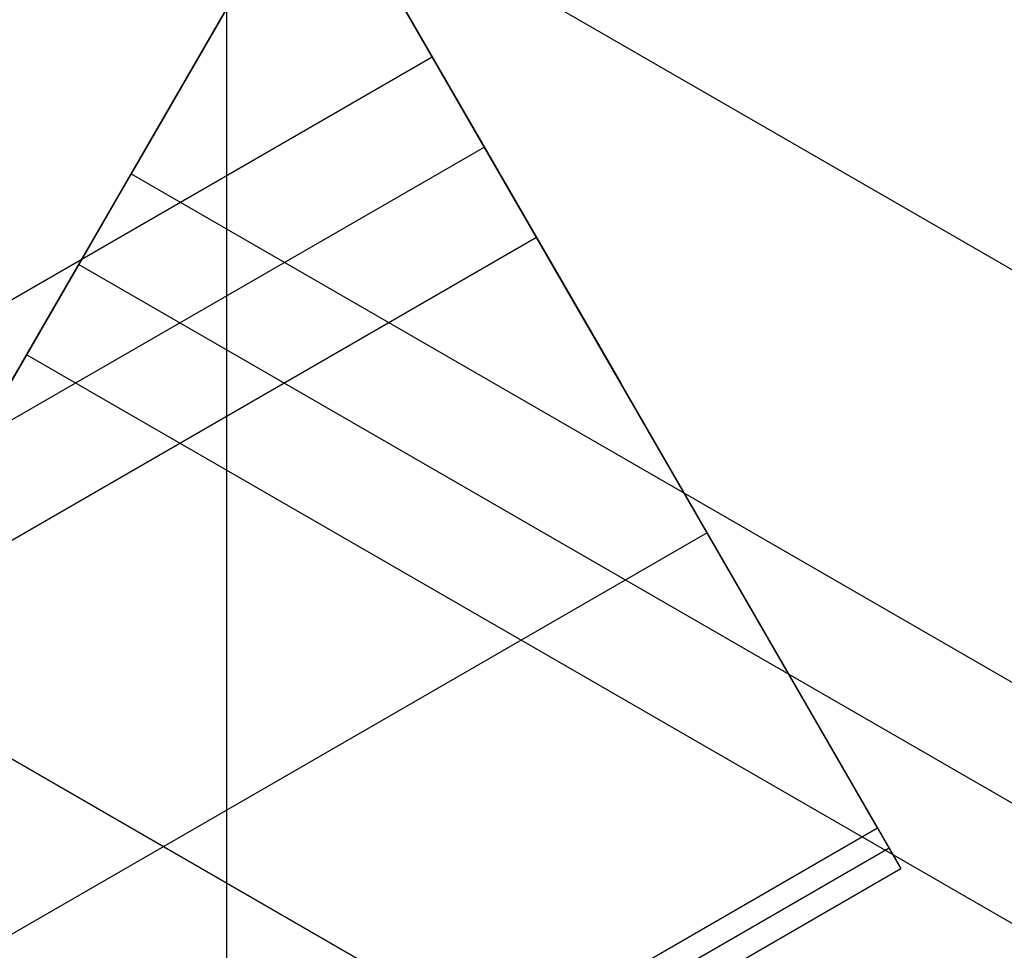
# Model space of a CAD drawing. Extents: x 12895 to 14339, y -6833 to -5581.
# Tile 13 of 79: x 13614.83 to 13622.16, y -6449.64 to -6442.71. Entities that reach past the tile are written whole.
import ezdxf

# ---------------------------------------------------------------- set-up
doc = ezdxf.new("R2010")
doc.units = 0
doc.layers.get('0').update_dxf_attribs({"linetype": 'CONTINUOUS'})
doc.layers.add('BLANCO_METALICO', color=7, linetype='CONTINUOUS')
doc.layers.add('COLOR', color=7, linetype='CONTINUOUS')

msp = doc.modelspace()

# ---------------------------------------------------------------- linework, layer by layer
for p, q in [((13613.95428136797, -6436.152732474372, 55.32807901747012), (13621.38743738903, -6449.027336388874, 51.89592044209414)), ((13612.4508325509, -6449.421956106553, 80.01480223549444), (13619.84139020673, -6436.621134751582, 76.60231288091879)), ((13615.07878825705, -6438.100435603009, 52.85821474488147), (13619.30336046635, -6445.417609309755, 52.85821457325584)), ((13617.90073996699, -6442.988199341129, 51.94053995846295), (13615.24130215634, -6438.381917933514, 52.68120646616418)), ((13618.32137836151, -6439.253872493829, 75.7388421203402), (13615.66194055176, -6443.860153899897, 76.47950862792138)), ((13614.68851931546, -6445.546168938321, 77.38020536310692), (13618.15667925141, -6439.539139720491, 77.38020522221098)), ((13616.99165945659, -6441.557013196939, 76.10917537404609), (14283.8221846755, -6826.551796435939, 76.10917537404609)), ((12951.0702147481, -6827.982982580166, 51.94053995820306), (13617.90073996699, -6442.988199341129, 51.94053995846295)), ((13618.67736121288, -6444.333346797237, 51.09465298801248), (13617.90073996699, -6442.988199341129, 51.94053995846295)), ((13616.03363586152, -6443.216358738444, 78.36049159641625), (13616.03363584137, -6443.216358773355, 76.37598966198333)), ((13618.28905059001, -6443.660773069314, 51.51759647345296), (12951.4586858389, -6828.655463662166, 51.51759647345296)), ((13614.88531930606, -6445.205301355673, 77.3253955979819), (13615.66194055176, -6443.860153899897, 76.47950862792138)), ((13615.66194055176, -6443.860153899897, 76.47950862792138), (14282.49246577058, -6828.854937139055, 76.47950862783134)), ((13618.67736121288, -6444.333346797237, 51.09465298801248), (12951.90549551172, -6829.294262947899, 51.09465298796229)), ((13621.21341237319, -6448.725916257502, 50.38835026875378), (13618.67736121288, -6444.333346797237, 51.09465298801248)), ((13615.27362992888, -6444.532727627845, 76.90245211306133), (14282.10415514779, -6829.527510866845, 76.90245211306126)), ((13612.22588149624, -6449.811582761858, 78.06606210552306), (13614.88531930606, -6445.205301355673, 77.3253955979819)), ((13614.88531930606, -6445.205301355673, 77.3253955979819), (14281.68518454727, -6830.182383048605, 77.32539559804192)), ((13619.94538679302, -6446.529631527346, 50.74150162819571), (12954.05946347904, -6830.979048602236, 50.74150162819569)), ((13613.55560040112, -6447.508442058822, 77.69572885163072), (14279.51504008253, -6832.000303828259, 77.69572885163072)), ((12959.57903957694, -6830.720699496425, 50.38835026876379), (13621.21341237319, -6448.725916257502, 50.38835026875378)), ((13621.38743738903, -6449.027336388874, 51.89592044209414), (13621.21341237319, -6448.725916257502, 50.38835026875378)), ((13621.30042488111, -6448.876626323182, 51.14213535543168), (12959.6660520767, -6830.871409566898, 51.14213535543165)), ((12959.75306457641, -6831.022119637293, 51.89592044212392), (13621.38743738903, -6449.027336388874, 51.89592044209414))]:
    msp.add_line(p, q)
at = {"extrusion": (0.1124755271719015, 0.1948133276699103, 0.974370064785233)}
msp.add_lwpolyline([(-15018.43660288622, -1296.50098592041), (-15018.94715248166, -1296.19201752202), (-15019.45569829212, -1295.878352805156), (-15019.96217989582, -1295.560010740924), (-15020.46653706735, -1295.237011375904), (-15020.96870980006, -1294.909375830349), (-15021.46863832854, -1294.577126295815), (-15021.96626315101, -1294.240286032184), (-15022.46152505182, -1293.898879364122), (-15022.95436512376, -1293.552931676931), (-15023.44472479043, -1293.20246941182), (-15023.93254582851, -1292.847520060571), (-15024.41777038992, -1292.488112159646), (-15024.90034102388, -1292.124275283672), (-15025.38020069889, -1291.756040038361), (-15025.85729282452, -1291.383438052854), (-15026.33156127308, -1291.006501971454), (-15026.80295040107, -1290.625265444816), (-15027.27140507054, -1290.239763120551), (-15027.7368706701, -1289.850030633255), (-15028.19929313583, -1289.456104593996), (-15028.65861897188, -1289.058022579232), (-15029.11479527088, -1288.655823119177), (-15029.56776973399, -1288.249545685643), (-15030.01749069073, -1287.839230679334), (-15030.46390711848, -1287.42491941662), (-15030.90696866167, -1287.006654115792), (-15031.34662565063, -1286.584477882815), (-15031.78282912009, -1286.158434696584), (-15032.21553082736, -1285.728569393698), (-15032.64468327, -1285.294927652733), (-15033.07023970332, -1284.857555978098), (-15033.49215415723, -1284.416501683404), (-15033.91038145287, -1283.971812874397), (-15034.3248772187, -1283.523538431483), (-15034.73559790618, -1283.071727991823), (-15035.14250080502, -1282.616431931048), (-15035.5455440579, -1282.157701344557), (-15035.94468667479, -1281.695588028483), (-15036.33988854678, -1281.230144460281), (-15036.73111045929, -1280.761423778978), (-15037.11831410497, -1280.289479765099), (-15037.50146209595, -1279.814366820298), (-15037.88051797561, -1279.336139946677), (-15038.2554462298, -1278.854854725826), (-15038.62621229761, -1278.370567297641), (-15038.99278258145, -1277.883334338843), (-15039.35512445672, -1277.393213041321), (-15039.71320628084, -1276.900261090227), (-15040.06699740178, -1276.404536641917), (-15040.41646816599, -1275.906098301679), (-15040.76158992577, -1275.405005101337), (-15041.1023350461, -1274.90131647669), (-15041.43867691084, -1274.395092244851), (-15041.7705899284, -1273.886392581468), (-15042.09804953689, -1273.375277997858), (-15042.42103220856, -1272.861809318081), (-15042.73951545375, -1272.346047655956), (-15043.05347782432, -1271.828054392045), (-15043.36289891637, -1271.30789115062), (-15043.66775937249, -1270.785619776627), (-15043.96804088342, -1270.261302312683), (-15044.26372618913, -1269.735000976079), (-15044.55479907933, -1269.20677813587), (-15044.84124439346, -1268.676696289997), (-15045.12304802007, -1268.144818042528), (-15045.40019689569, -1267.611206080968), (-15045.67267900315, -1267.075923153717), (-15045.94048336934, -1266.539032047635), (-15046.20360006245, -1266.000595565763), (-15046.4620201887, -1265.460676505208), (-15046.7157358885, -1264.919337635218), (-15046.96474033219, -1264.376641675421), (-15047.20902771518, -1263.832651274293), (-15047.44859325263, -1263.287428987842), (-15047.68343317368, -1262.741037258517), (-15047.91354471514, -1262.193538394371), (-15048.13892611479, -1261.64499454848), (-15048.35957660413, -1261.095467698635), (-15048.57549640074, -1260.545019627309), (-15048.78668670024, -1259.993711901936), (-15048.99314966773, -1259.441605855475), (-15049.19488842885, -1258.888762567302), (-15049.39190706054, -1258.335242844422), (-15049.5842105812, -1257.781107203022), (-15049.77180494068, -1257.226415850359), (-15049.95469700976, -1256.671228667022), (-15050.13289456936, -1256.115605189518), (-15050.30640629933, -1255.559604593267), (-15050.47524176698, -1255.003285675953), (-15050.63941141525, -1254.446706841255), (-15050.79892655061, -1253.889926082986), (-15050.95379933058, -1253.333000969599), (-15051.10404275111, -1252.77598862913), (-15051.24967063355, -1252.218945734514), (-15051.39069761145, -1251.661928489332), (-15051.52713911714, -1251.10499261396), (-15051.65901136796, -1250.548193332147), (-15051.78633135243, -1249.991585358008), (-15051.90911681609, -1249.435222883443), (-15052.02738624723, -1248.879159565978), (-15052.14115886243, -1248.32344851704), (-15052.25045459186, -1247.768142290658), (-15052.35529406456, -1247.213292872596), (-15052.45569859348, -1246.658951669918), (-15052.55169016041, -1246.105169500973), (-15052.64329140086, -1245.551996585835), (-15052.73052558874, -1244.999482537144), (-15052.81341662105, -1244.447676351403), (-15052.89198900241, -1243.896626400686), (-15052.96626782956, -1243.346380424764), (-15053.03627877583, -1242.796985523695), (-15053.10204807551, -1242.24848815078), (-15053.16360250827, -1241.700934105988), (-15053.22096938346, -1241.154368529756), (-15053.27417652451, -1240.60883589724), (-15053.3232522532, -1240.064380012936), (-15053.36822537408, -1239.521044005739), (-15053.40912515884, -1238.978870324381), (-15053.44598133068, -1238.437900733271), (-15053.47882404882, -1237.898176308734), (-15053.50768389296, -1237.35973743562), (-15053.53259184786, -1236.822623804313), (-15053.55357928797, -1236.286874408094), (-15053.57067796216, -1235.752527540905), (-15053.58391997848, -1235.219620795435), (-15053.59333778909, -1234.6881910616), (-15053.59896417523, -1234.158274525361), (-15053.60083223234, -1233.629906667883), (-15053.59903301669, -1233.1113657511), (-15053.59361436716, -1232.591332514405), (-15053.58454499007, -1232.069840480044), (-15053.57179388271, -1231.546923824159), (-15053.55533034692, -1231.022617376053), (-15053.53512400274, -1230.496956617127), (-15053.51114480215, -1229.969977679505), (-15053.48336304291, -1229.441717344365), (-15053.45174938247, -1228.912213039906), (-15053.41627485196, -1228.381502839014), (-15053.37691087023, -1227.849625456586), (-15053.33362925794, -1227.316620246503), (-15053.28640225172, -1226.782527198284), (-15053.23520251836, -1226.247386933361), (-15053.18000316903, -1225.71124070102), (-15053.12077777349, -1225.174130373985), (-15053.05750037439, -1224.636098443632), (-15052.99014550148, -1224.097188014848), (-15052.91868818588, -1223.557442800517), (-15052.84310397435, -1223.016907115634), (-15052.76336894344, -1222.475625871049), (-15052.67945971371, -1221.93364456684), (-15052.59135346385, -1221.391009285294), (-15052.49902794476, -1220.847766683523), (-15052.40246149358, -1220.30396398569), (-15052.30163304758, -1219.759648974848), (-15052.19652215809, -1219.214869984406), (-15052.08710900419, -1218.669675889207), (-15051.9733744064, -1218.12411609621), (-15051.85529984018, -1217.578240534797), (-15051.73286744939, -1217.0320996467), (-15051.60606005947, -1216.48574437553), (-15051.47486119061, -1215.939226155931), (-15051.33925507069, -1215.39259690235), (-15051.19922664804, -1214.84590899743), (-15051.05476160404, -1214.299215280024), (-15050.9058463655, -1213.752569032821), (-15050.75246811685, -1213.206023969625), (-15050.59461481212, -1212.659634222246), (-15050.43227518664, -1212.113454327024), (-15050.26543876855, -1211.567539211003), (-15050.09409589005, -1211.021944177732), (-15049.91823769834, -1210.476724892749), (-15049.73785616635, -1209.931937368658), (-15049.55294410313, -1209.387637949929), (-15049.36349516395, -1208.843883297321), (-15049.16950386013, -1208.300730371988), (-15048.9709655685, -1207.758236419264), (-15048.76787654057, -1207.216458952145), (-15048.5602339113, -1206.675455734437), (-15048.34803570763, -1206.135284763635), (-15048.13128085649, -1205.596004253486), (-15047.90996919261, -1205.057672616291), (-15047.68410146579, -1204.520348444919), (-15047.45367934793, -1203.984090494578), (-15047.21870543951, -1203.448957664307), (-15046.97918327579, -1202.915008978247), (-15046.73511733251, -1202.382303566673), (-15046.48651303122, -1201.850900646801), (-15046.23337674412, -1201.320859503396), (-15045.9757157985, -1200.792239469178), (-15045.71353848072, -1200.265099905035), (-15045.44685403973, -1199.73950018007), (-15045.17567269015, -1199.215499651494), (-15044.9000056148, -1198.693157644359), (-15044.61986496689, -1198.172533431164), (-15044.33526387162, -1197.653686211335), (-15044.0462164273, -1197.1366750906), (-15043.75273770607, -1196.62155906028), (-15043.454843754, -1196.108396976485), (-15043.15255159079, -1195.597247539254), (-15042.84587920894, -1195.088169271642), (-15042.53484557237, -1194.581220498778), (-15042.21947061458, -1194.076459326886), (-15041.8997752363, -1193.573943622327), (-15041.57578130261, -1193.073730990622), (-15041.24751163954, -1192.575878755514), (-15040.9149900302, -1192.080443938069), (-15040.57824121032, -1191.587483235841), (-15040.23729086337, -1191.097053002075), (-15039.89216561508, -1190.609209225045), (-15039.54289302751, -1190.124007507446), (-15039.18950159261, -1189.641503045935), (-15038.83202072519, -1189.161750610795), (-15038.47048075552, -1188.684804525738), (-15038.10491292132, -1188.21071864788), (-15037.73534935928, -1187.739546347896), (-15037.36182309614, -1187.271340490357), (-15036.98436803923, -1186.806153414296), (-15036.60301896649, -1186.34403691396), (-15036.21781151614, -1185.885042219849), (-15035.82878217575, -1185.429219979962), (-15035.43596827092, -1184.976620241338), (-15035.03940795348, -1184.527292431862), (-15034.63914018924, -1184.081285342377), (-15034.23520474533, -1183.638647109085), (-15033.82764217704, -1183.199425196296), (-15033.41649381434, -1182.763666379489), (-15033.00180174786, -1182.33141672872), (-15032.5836088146, -1181.902721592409), (-15032.16195858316, -1181.477625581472), (-15031.73689533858, -1181.056172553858), (-15031.30846406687, -1180.638405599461), (-15030.87671043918, -1180.224367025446), (-15030.44168079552, -1179.814098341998), (-15030.00342212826, -1179.407640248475), (-15029.56198206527, -1179.00503262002), (-15029.11740885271, -1178.606314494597), (-15028.66975133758, -1178.211524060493), (-15028.21905894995, -1177.820698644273), (-15027.76538168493, -1177.433874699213), (-15027.30877008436, -1177.051087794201), (-15026.8492752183, -1176.672372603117), (-15026.38694866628, -1176.297762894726), (-15025.92184249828, -1175.927291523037), (-15025.45400925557, -1175.560990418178), (-15024.98350193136, -1175.198890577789), (-15024.51037395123, -1174.841022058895), (-15024.0346791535, -1174.487413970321), (-15023.5564717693, -1174.13809446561), (-15023.07580640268, -1173.793090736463), (-15022.59273801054, -1173.452429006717), (-15022.10732188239, -1173.116134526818), (-15021.61961362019, -1172.784231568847), (-15021.12966911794, -1172.456743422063), (-15020.63754454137, -1172.133692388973), (-15020.14329630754, -1171.815099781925), (-15019.64698106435, -1171.500985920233)], dxfattribs=at)
at = {"extrusion": (0.1124755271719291, 0.1948133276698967, 0.9743700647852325)}
msp.add_lwpolyline([(-15017.52574510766, -1171.500985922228), (-15018.04681472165, -1171.80577710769), (-15018.56593438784, -1172.115427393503), (-15019.08304083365, -1172.429918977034), (-15019.59807095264, -1172.749232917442), (-15020.11096182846, -1173.073349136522), (-15020.62165075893, -1173.402246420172), (-15021.13007527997, -1173.735902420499), (-15021.63617318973, -1174.074293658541), (-15022.13988257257, -1174.417395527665), (-15022.6411418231, -1174.765182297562), (-15023.13988967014, -1175.117627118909), (-15023.63606520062, -1175.474702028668), (-15024.12960788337, -1175.836377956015), (-15024.62045759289, -1176.202624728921), (-15025.10855463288, -1176.573411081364), (-15025.59383975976, -1176.948704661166), (-15026.07625420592, -1177.328472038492), (-15026.55573970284, -1177.712678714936), (-15027.03223850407, -1178.101289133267), (-15027.50569340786, -1178.49426668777), (-15027.97604777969, -1178.891573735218), (-15028.44324557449, -1179.293171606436), (-15028.90723135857, -1179.69902061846), (-15029.36795033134, -1180.109080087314), (-15029.82534834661, -1180.523308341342), (-15030.27937193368, -1180.941662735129), (-15030.72996831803, -1181.36409966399), (-15031.17708544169, -1181.790574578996), (-15031.62067198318, -1182.221042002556), (-15032.06067737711, -1182.655455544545), (-15032.49705183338, -1183.093767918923), (-15032.92974635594, -1183.535930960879), (-15033.35871276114, -1183.981895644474), (-15033.78390369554, -1184.431612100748), (-15034.20527265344, -1184.885029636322), (-15034.62277399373, -1185.342096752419), (-15035.03636295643, -1185.802761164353), (-15035.44599567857, -1186.266969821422), (-15035.85162920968, -1186.734668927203), (-15036.2532215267, -1187.205803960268), (-15036.65073154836, -1187.680319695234), (-15037.04411914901, -1188.158160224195), (-15037.43334517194, -1188.639268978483), (-15037.81837144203, -1189.123588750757), (-15038.19916077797, -1189.611061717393), (-15038.57567700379, -1190.101629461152), (-15038.94788495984, -1190.595232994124), (-15039.31575051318, -1191.091812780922), (-15039.67924056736, -1191.591308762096), (-15040.0383230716, -1192.093660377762), (-15040.39296702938, -1192.598806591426), (-15040.74314250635, -1193.106685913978), (-15041.08882063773, -1193.617236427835), (-15041.42997363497, -1194.130395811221), (-15041.76657479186, -1194.646101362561), (-15042.09859849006, -1195.164290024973), (-15042.42602020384, -1195.684898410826), (-15042.74881650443, -1196.207862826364), (-15043.0669650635, -1196.733119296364), (-15043.38044465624, -1197.260603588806), (-15043.68923516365, -1197.790251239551), (-15043.99331757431, -1198.321997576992), (-15044.2926739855, -1198.855777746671), (-15044.58728760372, -1199.391526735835), (-15044.87714274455, -1199.929179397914), (-15045.16222483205, -1200.468670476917), (-15045.44252039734, -1201.009934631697), (-15045.71801707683, -1201.552906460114), (-15045.98870360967, -1202.097520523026), (-15046.25456983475, -1202.643711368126), (-15046.51560668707, -1203.191413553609), (-15046.77180619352, -1203.740561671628), (-15047.02316146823, -1204.291090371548), (-15047.2696667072, -1204.842934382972), (-15047.51131718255, -1205.39602853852), (-15047.74810923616, -1205.950307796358), (-15047.9800402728, -1206.505707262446), (-15048.20710875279, -1207.062162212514), (-15048.42931418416, -1207.619608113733), (-15048.64665711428, -1208.177980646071), (-15048.85913912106, -1208.737215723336), (-15049.06676280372, -1209.297249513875), (-15049.26953177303, -1209.858018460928), (-15049.4674506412, -1210.41945930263), (-15049.66052501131, -1210.981509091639), (-15049.84876146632, -1211.544105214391), (-15050.03216755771, -1212.107185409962), (-15050.21075179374, -1212.670687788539), (-15050.3845236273, -1213.234550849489), (-15050.5534934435, -1213.798713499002), (-15050.71767254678, -1214.363115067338), (-15050.87707314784, -1214.927695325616), (-15051.03170835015, -1215.492394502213), (-15051.18159213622, -1216.05715329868), (-15051.32673935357, -1216.621912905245), (-15051.46716570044, -1217.186615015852), (-15051.6028877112, -1217.75120184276), (-15051.7339227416, -1218.315616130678), (-15051.86028895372, -1218.879801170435), (-15051.98200530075, -1219.443700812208), (-15052.09909151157, -1220.007259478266), (-15052.2115680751, -1220.57042217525), (-15052.31945622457, -1221.133134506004), (-15052.42277792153, -1221.695342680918), (-15052.5215558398, -1222.256993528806), (-15052.61581334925, -1222.81803450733), (-15052.70557449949, -1223.378413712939), (-15052.79086400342, -1223.93807989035), (-15052.87170722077, -1224.496982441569), (-15052.94813014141, -1225.05507143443), (-15053.02015936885, -1225.612297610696), (-15053.08782210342, -1226.168612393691), (-15053.15114612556, -1226.723967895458), (-15053.21015977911, -1227.278316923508), (-15053.26489195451, -1227.831612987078), (-15053.315372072, -1228.383810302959), (-15053.3616300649, -1228.9348638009), (-15053.40369636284, -1229.484729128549), (-15053.44160187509, -1230.033362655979), (-15053.47537797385, -1230.580721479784), (-15053.50505647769, -1231.126763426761), (-15053.53066963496, -1231.671447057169), (-15053.55225010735, -1232.21473166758), (-15053.56983095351, -1232.756577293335), (-15053.58344561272, -1233.296944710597), (-15053.59312788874, -1233.835795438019), (-15053.5989119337, -1234.373091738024), (-15053.60083223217, -1234.908796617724), (-15053.5990805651, -1235.420439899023), (-15053.59380538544, -1235.933536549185), (-15053.58497662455, -1236.448054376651), (-15053.57256448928, -1236.963960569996), (-15053.55653947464, -1237.481221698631), (-15053.5368723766, -1237.999803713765), (-15053.51353430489, -1238.519671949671), (-15053.48649669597, -1239.040791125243), (-15053.45573132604, -1239.563125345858), (-15053.42121032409, -1240.086638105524), (-15053.38290618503, -1240.611292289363), (-15053.34079178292, -1241.137050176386), (-15053.29484038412, -1241.663873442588), (-15053.24502566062, -1242.191723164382), (-15053.1913217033, -1242.720559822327), (-15053.13370303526, -1243.250343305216), (-15053.07214462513, -1243.781032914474), (-15053.00662190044, -1244.312587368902), (-15052.93711076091, -1244.844964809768), (-15052.86358759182, -1245.378122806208), (-15052.78602927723, -1245.912018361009), (-15052.70441321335, -1246.446607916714), (-15052.61871732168, -1246.981847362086), (-15052.52892006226, -1247.517692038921), (-15052.43500044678, -1248.054096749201), (-15052.33693805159, -1248.591015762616), (-15052.23471303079, -1249.128402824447), (-15052.128306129, -1249.666211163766), (-15052.0176986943, -1250.204393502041), (-15051.9028726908, -1250.742902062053), (-15051.78381071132, -1251.281688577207), (-15051.66049598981, -1251.82070430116), (-15051.53291241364, -1252.359900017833), (-15051.40104453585, -1252.899226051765), (-15051.26487758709, -1253.438632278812), (-15051.12439748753, -1253.978068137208), (-15050.97959085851, -1254.517482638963), (-15050.83044503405, -1255.056824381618), (-15050.67694807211, -1255.596041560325), (-15050.51908876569, -1256.135081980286), (-15050.35685665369, -1256.67389306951), (-15050.19024203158, -1257.212421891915), (-15050.01923596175, -1257.750615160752), (-15049.84383028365, -1258.288419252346), (-15049.66401762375, -1258.825780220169), (-15049.47979140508, -1259.362643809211), (-15049.29114585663, -1259.898955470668), (-15049.09807602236, -1260.434660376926), (-15048.90057776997, -1260.969703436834), (-15048.69864779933, -1261.504029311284), (-15048.49228365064, -1262.037582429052), (-15048.28148371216, -1262.57030700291), (-15048.06624722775, -1263.102147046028), (-15047.84657430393, -1263.633046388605), (-15047.62246591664, -1264.162948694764), (-15047.3939239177, -1264.691797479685), (-15047.16095104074, -1265.219536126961), (-15046.92355090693, -1265.746107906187), (-15046.68172803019, -1266.271455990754), (-15046.43548782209, -1266.795523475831), (-15046.18483659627, -1267.318253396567), (-15045.92978157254, -1267.839588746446), (-15045.67033088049, -1268.359472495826), (-15045.4064935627, -1268.877847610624), (-15045.13827957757, -1269.394657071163), (-15044.86569980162, -1269.909843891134), (-15044.58876603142, -1270.4233511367), (-15044.3074909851, -1270.93512194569), (-15044.0218883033, -1271.445099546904), (-15043.7319725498, -1271.953227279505), (-15043.43775921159, -1272.459448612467), (-15043.13926469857, -1272.963707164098), (-15042.83650634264, -1273.465946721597), (-15042.52950239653, -1273.966111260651), (-15042.21827203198, -1274.464144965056), (-15041.90283533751, -1274.959992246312), (-15041.5832133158, -1275.453597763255), (-15041.25942788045, -1275.944906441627), (-15040.93150185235, -1276.433863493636), (-15040.59945895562, -1276.920414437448), (-15040.26332381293, -1277.404505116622), (-15039.92312194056, -1277.886081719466), (-15039.57887974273, -1278.365090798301), (-15039.23062450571, -1278.841479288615), (-15038.87838439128, -1279.315194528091), (-15038.52218842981, -1279.786184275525), (-15038.16206651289, -1280.254396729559), (-15037.79804938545, -1280.719780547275), (-15037.43016863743, -1281.182284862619), (-15037.05845669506, -1281.641859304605), (-15036.68294681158, -1282.098454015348), (-15036.30367305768, -1282.55201966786), (-15035.92067031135, -1283.002507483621), (-15035.53397424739, -1283.449869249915), (-15035.14362132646, -1283.894057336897), (-15034.74964878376, -1284.335024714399), (-15034.35209461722, -1284.772724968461), (-15033.95099757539, -1285.207112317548), (-15033.54639714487, -1285.638141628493), (-15033.13833353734, -1286.065768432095), (-15032.72684767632, -1286.4899489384), (-15032.31198118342, -1286.910640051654), (-15031.89377636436, -1287.327799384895), (-15031.47227619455, -1287.741385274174), (-15031.04752430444, -1288.151356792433), (-15030.61956496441, -1288.557673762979), (-15030.18844306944, -1288.960296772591), (-15029.75420412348, -1289.359187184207), (-15029.31689422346, -1289.754307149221), (-15028.87656004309, -1290.145619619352), (-15028.43324881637, -1290.533088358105), (-15027.9870083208, -1290.916677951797), (-15027.53788686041, -1291.296353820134), (-15027.08593324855, -1291.672082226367), (-15026.63119679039, -1292.043830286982), (-15026.17372726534, -1292.411565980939), (-15025.71357490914, -1292.77525815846), (-15025.25079039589, -1293.134876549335), (-15024.78542481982, -1293.490391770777), (-15024.317529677, -1293.841775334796), (-15023.84715684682, -1294.188999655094), (-15023.37435857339, -1294.53203805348), (-15022.89918744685, -1294.870864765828), (-15022.42169638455, -1295.205454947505), (-15021.94193861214, -1295.53578467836), (-15021.45996764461, -1295.861830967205), (-15020.97583726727, -1296.183571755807), (-15020.48960151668, -1296.500985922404)], dxfattribs=at)
at = {"extrusion": (0.1124755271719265, 0.1948133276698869, 0.9743700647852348)}
msp.add_lwpolyline([(-15023.88679101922, -1171.500985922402), (-15024.3622058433, -1171.836103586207), (-15024.83536931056, -1172.175294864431), (-15025.30623226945, -1172.518536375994), (-15025.77474586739, -1172.865803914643), (-15026.24086156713, -1173.217072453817), (-15026.70453116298, -1173.572316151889), (-15027.16570679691, -1173.931508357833), (-15027.6243409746, -1174.294621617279), (-15028.08038658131, -1174.661627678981), (-15028.53379689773, -1175.032497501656), (-15028.98452561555, -1175.407201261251), (-15029.43252685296, -1175.785708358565), (-15029.87775517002, -1176.16798742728), (-15030.32016558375, -1176.554006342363), (-15030.75971358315, -1176.943732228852), (-15031.19635514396, -1177.337131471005), (-15031.63004674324, -1177.734169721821), (-15032.06074537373, -1178.134811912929), (-15032.48840855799, -1178.539022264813), (-15032.91299436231, -1178.946764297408), (-15033.33446141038, -1179.358000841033), (-15033.75276889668, -1179.772694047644), (-15034.16787659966, -1180.190805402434), (-15034.57974489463, -1180.612295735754), (-15034.98833476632, -1181.037125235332), (-15035.39360782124, -1181.465253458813), (-15035.79552629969, -1181.896639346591), (-15036.1940530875, -1182.33124123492), (-15036.58915172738, -1182.769016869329), (-15036.98078643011, -1183.209923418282), (-15037.3689220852, -1183.653917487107), (-15037.75352427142, -1184.100955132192), (-15038.13455926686, -1184.550991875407), (-15038.51199405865, -1185.003982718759), (-15038.88579635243, -1185.459882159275), (-15039.25593458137, -1185.918644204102), (-15039.62237791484, -1186.380222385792), (-15039.98509626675, -1186.844569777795), (-15040.34406030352, -1187.311639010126), (-15040.69924145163, -1187.781382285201), (-15041.05061190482, -1188.253751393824), (-15041.39814463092, -1188.728697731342), (-15041.74181337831, -1189.206172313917), (-15042.08159268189, -1189.686125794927), (-15042.41745786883, -1190.16850848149), (-15042.74938506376, -1190.653270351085), (-15043.07735119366, -1191.140361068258), (-15043.40133399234, -1191.629730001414), (-15043.72131200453, -1192.121326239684), (-15044.03726458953, -1192.615098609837), (-15044.34917192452, -1193.110995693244), (-15044.65701500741, -1193.608965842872), (-15044.96077565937, -1194.108957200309), (-15045.26043652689, -1194.610917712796), (-15045.55598108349, -1195.11479515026), (-15045.84739363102, -1195.620537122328), (-15046.13465930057, -1196.128091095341), (-15046.41776405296, -1196.637404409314), (-15046.69669467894, -1197.148424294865), (-15046.97143879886, -1197.661097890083), (-15047.24198486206, -1198.175372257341), (-15047.5083221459, -1198.691194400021), (-15047.77044075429, -1199.208511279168), (-15048.02833161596, -1199.727269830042), (-15048.28198648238, -1200.247416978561), (-15048.53139792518, -1200.768899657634), (-15048.77655933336, -1201.291664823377), (-15049.01746491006, -1201.815659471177), (-15049.25410966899, -1202.340830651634), (-15049.48648943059, -1202.867125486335), (-15049.71460081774, -1203.394491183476), (-15049.93844125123, -1203.922875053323), (-15050.15800894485, -1204.452224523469), (-15050.3733029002, -1204.982487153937), (-15050.58432290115, -1205.513610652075), (-15050.79106950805, -1206.045542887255), (-15050.99354405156, -1206.578231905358), (-15051.19174862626, -1207.111625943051), (-15051.38568608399, -1207.645673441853), (-15051.57536002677, -1208.180323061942), (-15051.76077479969, -1208.715523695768), (-15051.94193548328, -1209.251224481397), (-15052.11884788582, -1209.787374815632), (-15052.29151853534, -1210.323924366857), (-15052.45995467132, -1210.860823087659), (-15052.62416423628, -1211.398021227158), (-15052.78415586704, -1211.935469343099), (-15052.93993888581, -1212.473118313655), (-15053.09152329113, -1213.01091934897), (-15053.23891974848, -1213.548824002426), (-15053.38213958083, -1214.086784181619), (-15053.52119475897, -1214.624752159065), (-15053.6560978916, -1215.162680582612), (-15053.78686221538, -1215.70052248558), (-15053.9135015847, -1216.238231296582), (-15054.03603046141, -1216.775760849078), (-15054.15446390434, -1217.313065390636), (-15054.26881755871, -1217.850099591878), (-15054.37910764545, -1218.386818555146), (-15054.48535095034, -1218.923177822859), (-15054.5875648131, -1219.459133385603), (-15054.68576711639, -1219.994641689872), (-15054.77997627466, -1220.529659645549), (-15054.87021122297, -1221.064144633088), (-15054.95649140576, -1221.598054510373), (-15055.03883676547, -1222.131347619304), (-15055.11726773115, -1222.663982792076), (-15055.19180520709, -1223.195919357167), (-15055.26247056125, -1223.727117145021), (-15055.32928561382, -1224.257536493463), (-15055.39227262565, -1224.787138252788), (-15055.45145428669, -1225.315883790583), (-15055.50685370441, -1225.843734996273), (-15055.55849439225, -1226.370654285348), (-15055.606400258, -1226.896604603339), (-15055.65059559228, -1227.42154942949), (-15055.69110505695, -1227.945452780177), (-15055.7279536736, -1228.468279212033), (-15055.76116681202, -1228.989993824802), (-15055.79077017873, -1229.510562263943), (-15055.8167898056, -1230.029950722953), (-15055.83925203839, -1230.548125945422), (-15055.85818352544, -1231.065055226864), (-15055.87361120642, -1231.580706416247), (-15055.88556230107, -1232.095047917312), (-15055.89406429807, -1232.608048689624), (-15055.89914494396, -1233.119678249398), (-15055.90083223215, -1233.629906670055), (-15055.89908475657, -1234.149155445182), (-15055.89382253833, -1234.669854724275), (-15055.88501608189, -1235.191972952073), (-15055.87263615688, -1235.715477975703), (-15055.8566538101, -1236.240337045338), (-15055.83704037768, -1236.766516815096), (-15055.81376749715, -1237.293983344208), (-15055.78680711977, -1237.822702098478), (-15055.75613152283, -1238.352637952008), (-15055.72171332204, -1238.883755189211), (-15055.6835254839, -1239.416017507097), (-15055.64154133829, -1239.949388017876), (-15055.59573459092, -1240.483829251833), (-15055.54607933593, -1241.01930316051), (-15055.49255006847, -1241.555771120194), (-15055.4351216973, -1242.093193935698), (-15055.37376955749, -1242.631531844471), (-15055.30846942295, -1243.170744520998), (-15055.23919751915, -1243.710791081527), (-15055.16593053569, -1244.251630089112), (-15055.08864563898, -1244.793219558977), (-15055.00732048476, -1245.335516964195), (-15054.92193323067, -1245.8784792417), (-15054.83246254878, -1246.422062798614), (-15054.73888763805, -1246.966223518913), (-15054.64118823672, -1247.510916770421), (-15054.53934463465, -1248.056097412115), (-15054.43333768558, -1248.601719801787), (-15054.32314881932, -1249.147737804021), (-15054.20876005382, -1249.6941047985), (-15054.09015400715, -1250.240773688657), (-15053.96731390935, -1250.787696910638), (-15053.84022361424, -1251.334826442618), (-15053.70886761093, -1251.882113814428), (-15053.57323103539, -1252.429510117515), (-15053.43329968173, -1252.976966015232), (-15053.28906001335, -1253.524431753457), (-15053.14049917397, -1254.07185717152), (-15052.98760499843, -1254.619191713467), (-15052.83036602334, -1255.166384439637), (-15052.66877149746, -1255.71338403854), (-15052.502811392, -1256.260138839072), (-15052.33247641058, -1256.806596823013), (-15052.15775799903, -1257.352705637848), (-15051.97864835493, -1257.898412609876), (-15051.79514043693, -1258.44366475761), (-15051.6072279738, -1258.988408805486), (-15051.41490547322, -1259.53259119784), (-15051.21816823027, -1260.076158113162), (-15051.01701233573, -1260.619055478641), (-15050.81143468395, -1261.161228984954), (-15050.60143298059, -1261.702624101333), (-15050.38700574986, -1262.243186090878), (-15050.16815234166, -1262.782860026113), (-15049.9448729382, -1263.321590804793), (-15049.71716856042, -1263.859323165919), (-15049.48504107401, -1264.396001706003), (-15049.2484931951, -1264.931570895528), (-15049.00752849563, -1265.46597509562), (-15048.76215140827, -1265.99915857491), (-15048.51236723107, -1266.531065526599), (-15048.25818213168, -1267.061640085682), (-15047.99960315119, -1267.590826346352), (-15047.73663820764, -1268.118568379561), (-15047.46929609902, -1268.644810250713), (-15047.19758650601, -1269.169496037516), (-15046.92151999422, -1269.692569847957), (-15046.64110801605, -1270.213975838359), (-15046.35636291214, -1270.733658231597), (-15046.06729791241, -1271.251561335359), (-15045.77392713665, -1271.767629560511), (-15045.47626559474, -1272.281807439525), (-15045.17432918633, -1272.794039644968), (-15044.86813470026, -1273.304271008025), (-15044.55769981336, -1273.812446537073), (-15044.24304308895, -1274.31851143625), (-15043.92418397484, -1274.822411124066), (-15043.60114280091, -1275.324091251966), (-15043.27394077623, -1275.823497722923), (-15042.94259998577, -1276.320576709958), (-15042.60714338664, -1276.815274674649), (-15042.26759480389, -1277.307538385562), (-15041.92397892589, -1277.797314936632), (-15041.57632129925, -1278.284551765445), (-15041.22464832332, -1278.769196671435), (-15040.86898724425, -1279.25119783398), (-15040.50936614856, -1279.730503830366), (-15040.14581395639, -1280.20706365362), (-15039.7783604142, -1280.680826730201), (-15039.40703608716, -1281.151742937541), (-15039.031872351, -1281.619762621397), (-15038.65290138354, -1282.084836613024), (-15038.27015615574, -1282.546916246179), (-15037.88367042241, -1283.005953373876), (-15037.49347871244, -1283.461900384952), (-15037.09961631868, -1283.914710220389), (-15036.70211928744, -1284.364336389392), (-15036.30102440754, -1284.810732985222), (-15035.89636919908, -1285.253854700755), (-15035.48819190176, -1285.693656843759), (-15035.07653146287, -1286.130095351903), (-15034.66142752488, -1286.563126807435), (-15034.24292041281, -1286.9927084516), (-15033.8210511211, -1287.418798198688), (-15033.39586130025, -1287.841354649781), (-15032.96739324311, -1288.260337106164), (-15032.53568987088, -1288.675705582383), (-15032.1007947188, -1289.087420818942), (-15031.66275192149, -1289.495444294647), (-15031.22160619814, -1289.899738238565), (-15030.77740283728, -1290.300265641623), (-15030.33018768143, -1290.696990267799), (-15029.88000711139, -1291.089876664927), (-15029.42690803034, -1291.478890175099), (-15028.97093784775, -1291.863996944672), (-15028.512144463, -1292.245163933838), (-15028.05057624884, -1292.622358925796), (-15027.58628203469, -1292.99555053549), (-15027.11931108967, -1293.364708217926), (-15026.64971310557, -1293.729802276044), (-15026.17753817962, -1294.09080386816), (-15025.70283679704, -1294.447685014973), (-15025.22565981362, -1294.800418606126), (-15024.74605843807, -1295.14897840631), (-15024.26408421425, -1295.493339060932), (-15023.77978900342, -1295.833476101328), (-15023.29322496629, -1296.169365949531), (-15022.80444454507, -1296.500985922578)], dxfattribs=at)
at = {"extrusion": (0.1124755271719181, 0.1948133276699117, 0.9743700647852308)}
msp.add_lwpolyline([(-15024.64440849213, -1296.500985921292), (-15025.11033923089, -1296.163662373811), (-15025.57399863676, -1295.822402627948), (-15026.035339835, -1295.477230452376), (-15026.49431625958, -1295.128170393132), (-15026.95088166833, -1294.775247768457), (-15027.40499015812, -1294.418488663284), (-15027.85659617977, -1294.057919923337), (-15028.30565455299, -1293.693569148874), (-15028.75212048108, -1293.325464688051), (-15029.1959495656, -1292.953635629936), (-15029.6370978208, -1292.57811179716), (-15030.07552168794, -1292.198923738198), (-15030.51117804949, -1291.816102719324), (-15030.94402424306, -1291.4296807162), (-15031.37401807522, -1291.039690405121), (-15031.80111783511, -1290.646165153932), (-15032.22528230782, -1290.249139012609), (-15032.64647078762, -1289.848646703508), (-15033.06464309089, -1289.444723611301), (-15033.47975956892, -1289.037405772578), (-15033.89178112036, -1288.626729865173), (-15034.30066920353, -1288.212733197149), (-15034.70638584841, -1287.795453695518), (-15035.1088936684, -1287.374929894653), (-15035.50815587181, -1286.951200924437), (-15035.90413627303, -1286.524306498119), (-15036.29679930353, -1286.09428689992), (-15036.68611002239, -1285.66118297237), (-15037.07203412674, -1285.225036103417), (-15037.45453796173, -1284.78588821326), (-15037.8335885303, -1284.343781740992), (-15038.20915350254, -1283.898759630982), (-15038.58120122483, -1283.450865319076), (-15038.94970072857, -1283.000142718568), (-15039.31462173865, -1282.546636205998), (-15039.67593468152, -1282.090390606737), (-15040.03361069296, -1281.63145118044), (-15040.3876216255, -1281.169863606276), (-15040.73794005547, -1280.705673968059), (-15041.08453928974, -1280.238928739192), (-15041.42739337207, -1279.76967476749), (-15041.7664770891, -1279.297959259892), (-15042.10176597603, -1278.823829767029), (-15042.43323632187, -1278.347334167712), (-15042.76086517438, -1277.868520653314), (-15043.0846303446, -1277.387437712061), (-15043.40451041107, -1276.904134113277), (-15043.72048472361, -1276.41865889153), (-15044.0325334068, -1275.931061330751), (-15044.34063736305, -1275.441390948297), (-15044.64477827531, -1274.949697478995), (-15044.94493860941, -1274.456030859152), (-15045.24110161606, -1273.960441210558), (-15045.53325133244, -1273.462978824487), (-15045.82137258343, -1272.963694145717), (-15046.10545098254, -1272.462637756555), (-15046.38547293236, -1271.959860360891), (-15046.66142562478, -1271.455412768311), (-15046.93329704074, -1270.949345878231), (-15047.20107594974, -1270.441710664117), (-15047.46475190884, -1269.93255815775), (-15047.7243152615, -1269.421939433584), (-15047.97975713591, -1268.909905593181), (-15048.23106944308, -1268.396507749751), (-15048.47824487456, -1267.881797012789), (-15048.72127689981, -1267.365824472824), (-15048.96015976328, -1266.848641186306), (-15049.19488848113, -1266.330298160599), (-15049.42545883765, -1265.810846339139), (-15049.65186738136, -1265.290336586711), (-15049.87411142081, -1264.768819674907), (-15050.09218902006, -1264.246346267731), (-15050.30609899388, -1263.722966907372), (-15050.51584090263, -1263.198732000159), (-15050.72141504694, -1262.673691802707), (-15050.92282246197, -1262.147896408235), (-15051.12006491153, -1261.621395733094), (-15051.31314488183, -1261.094239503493), (-15051.50206557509, -1260.56647724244), (-15051.68683090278, -1260.038158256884), (-15051.86744547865, -1259.509331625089), (-15052.04391461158, -1258.980046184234), (-15052.21624429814, -1258.450350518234), (-15052.3844412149, -1257.920292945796), (-15052.54851271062, -1257.389921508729), (-15052.70846679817, -1256.859283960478), (-15052.86431214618, -1256.328427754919), (-15053.01605807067, -1255.797400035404), (-15053.16371452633, -1255.266247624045), (-15053.3072920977, -1254.735017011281), (-15053.44680199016, -1254.203754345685), (-15053.58225602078, -1253.672505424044), (-15053.71366660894, -1253.141315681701), (-15053.84104676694, -1252.610230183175), (-15053.9644100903, -1252.07929361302), (-15054.08377074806, -1251.548550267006), (-15054.1991434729, -1251.018044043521), (-15054.31054355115, -1250.487818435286), (-15054.41798681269, -1249.957916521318), (-15054.52148962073, -1249.428380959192), (-15054.62106886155, -1248.899253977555), (-15054.71674193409, -1248.370577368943), (-15054.80852673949, -1247.842392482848), (-15054.89644167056, -1247.314740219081), (-15054.98050560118, -1246.787661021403), (-15055.06073787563, -1246.261194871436), (-15055.1371582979, -1245.735381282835), (-15055.20978712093, -1245.210259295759), (-15055.27864503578, -1244.685867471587), (-15055.3437531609, -1244.162243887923), (-15055.40513303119, -1243.639426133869), (-15055.46280658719, -1243.117451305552), (-15055.5167961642, -1242.596356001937), (-15055.56712448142, -1242.076176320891), (-15055.61381463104, -1241.556947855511), (-15055.65689006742, -1241.038705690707), (-15055.69637459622, -1240.521484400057), (-15055.73229236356, -1240.005318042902), (-15055.76466784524, -1239.490240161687), (-15055.79352583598, -1238.976283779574), (-15055.81889143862, -1238.463481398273), (-15055.84079005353, -1237.951864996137), (-15055.85924736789, -1237.441466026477), (-15055.87428934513, -1236.932315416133), (-15055.88594221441, -1236.424443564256), (-15055.8942324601, -1235.917880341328), (-15055.89918681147, -1235.412655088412), (-15055.90083223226, -1234.908796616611), (-15055.89903943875, -1234.382858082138), (-15055.89364049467, -1233.855431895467), (-15055.8846047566, -1233.32655085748), (-15055.87190186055, -1232.796248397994), (-15055.85550173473, -1232.26455857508), (-15055.83537461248, -1231.731516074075), (-15055.81149104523, -1231.197156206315), (-15055.78382191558, -1230.661514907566), (-15055.75233845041, -1230.12462873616), (-15055.71701223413, -1229.586534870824), (-15055.67781522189, -1229.047271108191), (-15055.63471975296, -1228.506875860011), (-15055.58769856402, -1227.965388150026), (-15055.53672480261, -1227.422847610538), (-15055.48177204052, -1226.879294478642), (-15055.42281428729, -1226.334769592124), (-15055.35982600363, -1225.789314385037), (-15055.29278211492, -1225.242970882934), (-15055.22165802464, -1224.695781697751), (-15055.14642962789, -1224.147790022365), (-15055.06707332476, -1223.599039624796), (-15054.98356603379, -1223.049574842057), (-15054.89588520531, -1222.499440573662), (-15054.80400883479, -1221.948682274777), (-15054.70791547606, -1221.397345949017), (-15054.6075842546, -1220.845478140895), (-15054.50299488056, -1220.293125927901), (-15054.39412766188, -1219.740336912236), (-15054.28096351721, -1219.187159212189), (-15054.16348398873, -1218.633641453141), (-15054.04167125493, -1218.079832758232), (-15053.91550814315, -1217.525782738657), (-15053.7849781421, -1216.971541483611), (-15053.65006541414, -1216.417159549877), (-15053.51075480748, -1215.862687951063), (-15053.36703186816, -1215.308178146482), (-15053.21888285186, -1214.753682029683), (-15053.06629473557, -1214.19925191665), (-15052.909255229, -1213.644940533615), (-15052.74775278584, -1213.09080100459), (-15052.58177661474, -1212.536886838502), (-15052.41131669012, -1211.983251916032), (-15052.23636376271, -1211.429950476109), (-15052.05690936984, -1210.877037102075), (-15051.87294584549, -1210.324566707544), (-15051.68446633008, -1209.772594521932), (-15051.4914647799, -1209.221176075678), (-15051.29393597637, -1208.670367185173), (-15051.09187553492, -1208.120223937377), (-15050.88527991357, -1207.570802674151), (-15050.67414642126, -1207.022159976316), (-15050.45847322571, -1206.474352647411), (-15050.23825936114, -1205.927437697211), (-15050.01350473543, -1205.381472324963), (-15049.78421013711, -1204.83651390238), (-15049.55037724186, -1204.292619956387), (-15049.31200861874, -1203.749848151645), (-15049.06910773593, -1203.208256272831), (-15048.82167896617, -1202.667902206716), (-15048.56972759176, -1202.128843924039), (-15048.31325980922, -1201.59113946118), (-15048.05228273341, -1201.054846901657), (-15047.7868044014, -1200.520024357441), (-15047.51683377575, -1199.986729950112), (-15047.24238074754, -1199.455021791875), (-15046.96345613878, -1198.924957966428), (-15046.68007170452, -1198.396596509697), (-15046.39224013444, -1197.869995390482), (-15046.09997505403, -1197.345212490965), (-15045.80329102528, -1196.822305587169), (-15045.50220354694, -1196.301332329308), (-15045.19672905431, -1195.782350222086), (-15044.88688491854, -1195.265416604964), (-15044.57268944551, -1194.750588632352), (-15044.25416187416, -1194.237923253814), (-15043.93132237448, -1193.727477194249), (-15043.60419204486, -1193.219306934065), (-15043.27279290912, -1192.713468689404), (-15042.93714791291, -1192.21001839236), (-15042.5972809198, -1191.709011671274), (-15042.25321670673, -1191.210503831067), (-15041.90498095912, -1190.714549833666), (-15041.55260026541, -1190.22120427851), (-15041.19610211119, -1189.730521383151), (-15040.83551487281, -1189.242554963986), (-15040.47086781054, -1188.757358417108), (-15040.10219106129, -1188.274984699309), (-15039.72951563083, -1187.795486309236), (-15039.35287338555, -1187.318915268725), (-15038.97229704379, -1186.845323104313), (-15038.58782016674, -1186.374760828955), (-15038.19947714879, -1185.907278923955), (-15037.8073032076, -1185.442927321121), (-15037.41133437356, -1184.981755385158), (-15037.01160747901, -1184.523811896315), (-15036.60816014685, -1184.069145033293), (-15036.20103077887, -1183.617802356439), (-15035.79025854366, -1183.169830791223), (-15035.37588336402, -1182.72527661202), (-15034.95794590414, -1182.284185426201), (-15034.53648755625, -1181.846602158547), (-15034.11155042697, -1181.412571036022), (-15033.68317732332, -1180.98213557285), (-15033.25141173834, -1180.555338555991), (-15032.81629783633, -1180.132222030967), (-15032.37788043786, -1179.712827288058), (-15031.93620500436, -1179.297194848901), (-15031.4913176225, -1178.885364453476), (-15031.04326498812, -1178.477375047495), (-15030.59209439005, -1178.073264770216), (-15030.13785369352, -1177.673070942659), (-15029.68059132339, -1177.276830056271), (-15029.22035624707, -1176.884577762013), (-15028.75719795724, -1176.496348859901), (-15028.29116645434, -1176.112177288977), (-15027.8223122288, -1175.732096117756), (-15027.35068624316, -1175.356137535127), (-15026.87633991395, -1174.984332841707), (-15026.39932509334, -1174.616712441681), (-15025.91969405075, -1174.253305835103), (-15025.43749945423, -1173.894141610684), (-15024.95279435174, -1173.539247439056), (-15024.46563215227, -1173.18865006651), (-15023.97606660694, -1172.84237530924), (-15023.4841517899, -1172.500448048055), (-15022.98994207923, -1172.16289222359), (-15022.49349213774, -1171.829730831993), (-15021.99485689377, -1171.500985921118)], dxfattribs=at)
at = {"extrusion": (0.1124755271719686, -0.1948133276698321, 0.9743700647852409)}
msp.add_lwpolyline([(8565.810218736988, -12065.56762385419), (8565.299669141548, -12065.25865545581), (8564.791123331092, -12064.94499073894), (8564.284641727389, -12064.62664867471), (8563.780284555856, -12064.30364930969), (8563.278111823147, -12063.97601376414), (8562.778183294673, -12063.6437642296), (8562.280558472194, -12063.30692396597), (8561.785296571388, -12062.96551729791), (8561.292456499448, -12062.61956961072), (8560.802096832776, -12062.2691073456), (8560.314275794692, -12061.91415799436), (8559.829051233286, -12061.55475009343), (8559.346480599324, -12061.19091321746), (8558.866620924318, -12060.82267797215), (8558.389528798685, -12060.45007598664), (8557.91526035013, -12060.07313990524), (8557.443871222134, -12059.6919033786), (8556.975416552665, -12059.30640105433), (8556.509950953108, -12058.91666856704), (8556.047528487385, -12058.52274252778), (8555.588202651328, -12058.12466051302), (8555.132026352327, -12057.72246105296), (8554.679051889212, -12057.31618361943), (8554.229330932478, -12056.90586861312), (8553.782914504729, -12056.4915573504), (8553.33985296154, -12056.07329204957), (8552.90019597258, -12055.65111581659), (8552.463992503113, -12055.22507263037), (8552.031290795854, -12054.79520732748), (8551.602138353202, -12054.36156558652), (8551.17658191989, -12053.92419391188), (8550.754667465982, -12053.48313961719), (8550.33644017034, -12053.03845080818), (8549.921944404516, -12052.59017636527), (8549.511223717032, -12052.13836592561), (8549.104320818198, -12051.68306986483), (8548.701277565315, -12051.22433927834), (8548.302134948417, -12050.76222596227), (8547.906933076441, -12050.29678239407), (8547.51571116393, -12049.82806171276), (8547.128507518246, -12049.35611769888), (8546.745359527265, -12048.88100475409), (8546.366303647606, -12048.40277788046), (8545.991375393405, -12047.92149265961), (8545.620609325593, -12047.43720523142), (8545.254039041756, -12046.94997227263), (8544.891697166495, -12046.45985097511), (8544.533615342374, -12045.96689902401), (8544.179824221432, -12045.4711745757), (8543.83035345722, -12044.97273623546), (8543.48523169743, -12044.47164303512), (8543.144486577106, -12043.96795441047), (8542.808144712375, -12043.46173017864), (8542.476231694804, -12042.95303051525), (8542.148772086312, -12042.44191593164), (8541.825789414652, -12041.92844725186), (8541.507306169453, -12041.41268558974), (8541.193343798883, -12040.89469232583), (8540.883922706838, -12040.3745290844), (8540.579062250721, -12039.85225771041), (8540.278780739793, -12039.32794024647), (8539.983095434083, -12038.80163890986), (8539.69202254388, -12038.27341606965), (8539.40557722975, -12037.74333422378), (8539.12377360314, -12037.21145597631), (8538.846624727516, -12036.67784401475), (8538.574142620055, -12036.1425610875), (8538.306338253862, -12035.60566998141), (8538.043221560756, -12035.06723349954), (8537.784801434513, -12034.52731443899), (8537.531085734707, -12033.985975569), (8537.282081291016, -12033.4432796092), (8537.037793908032, -12032.89928920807), (8536.79822837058, -12032.35406692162), (8536.563388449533, -12031.8076751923), (8536.333276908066, -12031.26017632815), (8536.10789550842, -12030.71163248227), (8535.887245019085, -12030.16210563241), (8535.67132522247, -12029.61165756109), (8535.460134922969, -12029.06034983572), (8535.253671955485, -12028.50824378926), (8535.051933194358, -12027.95540050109), (8534.854914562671, -12027.4018807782), (8534.662611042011, -12026.8477451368), (8534.475016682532, -12026.29305378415), (8534.292124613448, -12025.73786660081), (8534.11392705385, -12025.1822431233), (8533.940415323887, -12024.62624252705), (8533.771579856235, -12024.06992360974), (8533.607410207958, -12023.51334477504), (8533.4478950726, -12022.95656401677), (8533.293022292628, -12022.39963890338), (8533.142778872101, -12021.84262656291), (8532.997150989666, -12021.2855836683), (8532.856124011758, -12020.72856642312), (8532.719682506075, -12020.17163054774), (8532.587810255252, -12019.61483126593), (8532.460490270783, -12019.05822329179), (8532.337704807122, -12018.50186081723), (8532.219435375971, -12017.94579749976), (8532.105662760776, -12017.39008645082), (8531.996367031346, -12016.83478022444), (8531.891527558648, -12016.27993080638), (8531.791123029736, -12015.7255896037), (8531.695131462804, -12015.17180743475), (8531.603530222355, -12014.61863451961), (8531.516296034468, -12014.06612047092), (8531.433405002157, -12013.51431428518), (8531.354832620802, -12012.96326433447), (8531.280553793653, -12012.41301835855), (8531.210542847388, -12011.86362345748), (8531.144773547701, -12011.31512608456), (8531.083219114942, -12010.76757203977), (8531.025852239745, -12010.22100646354), (8530.972645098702, -12009.67547383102), (8530.923569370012, -12009.13101794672), (8530.87859624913, -12008.58768193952), (8530.837696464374, -12008.04550825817), (8530.80084029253, -12007.50453866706), (8530.767997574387, -12006.96481424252), (8530.739137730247, -12006.4263753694), (8530.714229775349, -12005.8892617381), (8530.693242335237, -12005.35351234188), (8530.67614366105, -12004.81916547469), (8530.66290164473, -12004.28625872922), (8530.653483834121, -12003.75482899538), (8530.647857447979, -12003.22491245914), (8530.64598939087, -12002.69654460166)], dxfattribs=at)
for centre, radius, start, end in [((13616.37125110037, -6381.069931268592, 89.37470231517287), 73.24245578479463, 209.9999999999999, 29.99999999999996), ((13616.3712510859, -6381.069931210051, 88.63012703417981), 71.44457953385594, 210.0000000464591, 29.99999995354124), ((13616.37125110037, -6381.069931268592, 89.05580518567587), 71.21139006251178, 210.0000000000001, 30.0000000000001), ((13616.37125110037, -6381.069931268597, 88.12500292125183), 70.9394553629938, 254.9999999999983, 345.0000000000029), ((13616.37125110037, -6381.069931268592, 68.68735261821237), 73.24245578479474, 211.1713425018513, 311.5923049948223), ((13616.37125110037, -6381.069931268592, 67.93735261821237), 70.94245578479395, 213.8367835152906, 313.7266063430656), ((13616.37125110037, -6381.069931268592, 46.50000292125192), 71.74245578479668, 232.4999999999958, 299.9999328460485)]:
    msp.add_arc(centre, radius, start, end)
at = {"extrusion": (0, 0, -1)}
for centre in [(-13616.37125110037, -6381.069931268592, -89.37470231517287), (-13616.37125110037, -6381.069931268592, -46.50000292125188)]:
    msp.add_arc(centre, 70.94245578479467, 150.0000000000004, 330.0000000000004, dxfattribs=at)
at = {"layer": 'BLANCO_METALICO', "extrusion": (1, 0, 0)}
for points in [[(-6480.569931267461, 168.53090134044, 0.414213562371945), (-6479.269931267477, 167.2309013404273), (-6406.569931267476, 167.2309013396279, 0.4142135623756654), (-6406.069931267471, 167.7309013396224), (-6406.069931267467, 168.0309013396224)], [(-6406.069931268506, 168.0309013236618), (-6479.269931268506, 168.0309013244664, -0.4142135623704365), (-6479.769931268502, 168.5309013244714), (-6479.769931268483, 170.0309013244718)]]:
    msp.add_lwpolyline(points, format="xyb", dxfattribs=at)
at = {"layer": 'BLANCO_METALICO', "extrusion": (0, 0, -1)}
for centre, radius, start, end in [((-13616.37098787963, -6381.069931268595, -171.6470783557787), 99.49999999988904, 179.9999999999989, 1.047441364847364e-12), ((-13616.37098787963, -6381.069931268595, -170.8389899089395), 99.49999999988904, 179.9999999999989, 1.047441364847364e-12), ((-13616.37098787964, -6381.069931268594, -169.280901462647), 99.49999999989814, 179.9999999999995, 5.237206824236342e-13), ((-13616.37098787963, -6381.069931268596, -171.6470783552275), 99.0999999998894, 179.9999999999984, 1.577503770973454e-12), ((-13616.37098787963, -6381.069931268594, -170.0309014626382), 98.69999999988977, 179.9999999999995, 5.279656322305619e-13), ((-13616.37098787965, -6381.069931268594, -168.5309014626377), 98.69999999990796, 179.9999999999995, 5.279656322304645e-13), ((-13616.37098787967, -6381.0699312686, -167.2309014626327), 98.19999999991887, 179.9999999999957, 4.24523078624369e-12), ((-13616.37098787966, -6381.069931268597, -168.0309014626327), 98.1999999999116, 179.9999999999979, 2.122615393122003e-12)]:
    msp.add_arc(centre, radius, start, end, dxfattribs=at)
at = {"layer": 'BLANCO_METALICO'}
for centre, radius, start, end in [((13616.37098787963, -6381.069931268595, 170.030901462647), 99.49999999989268, 179.9999999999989, 1.047441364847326e-12), ((13616.37098787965, -6381.069931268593, 168.5309014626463), 99.49999999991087, 180, 0), ((13616.37098787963, -6381.069931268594, 171.6470783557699), 98.69999999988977, 179.9999999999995, 5.279656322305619e-13), ((13616.37098787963, -6381.069931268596, 170.8389899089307), 98.69999999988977, 179.9999999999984, 1.583896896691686e-12)]:
    msp.add_arc(centre, radius, start, end, dxfattribs=at)
at = {"layer": 'COLOR'}
msp.add_line((13616.37125823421, -6308.069941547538, 43.50000292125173), (13616.37125823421, -6454.069955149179, 43.50000292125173), dxfattribs=at)
at = {"layer": 'COLOR', "extrusion": (0, 0, -1)}
for centre, radius, start, end in [((-13616.37125823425, -6381.069948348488, 10.54089386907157), 152.392098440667, 333.381578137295, 153.381578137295), ((-13616.37125823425, -6381.06994834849, -32.97295255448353), 75.00000000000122, 63.38157813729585, 243.3815781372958), ((-13616.37125823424, -6381.069948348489, -43.50000292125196), 72.9999999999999, 63.38157813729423, 243.3815781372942), ((-13616.37125823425, -6381.06994834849, -33.3991820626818), 73.00000000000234, 63.3815781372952, 243.3815781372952), ((-13616.37125823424, -6381.069948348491, -43.50000292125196), 73.00000000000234, 63.3815781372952, 243.3815781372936), ((-13616.37125823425, -6381.06994834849, -43.50000292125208), 75.00000000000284, 63.38157813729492, 243.3815781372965), ((-13616.37125823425, -6381.069948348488, 10.54089386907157), 152.3920984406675, 153.3815781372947, 333.3815781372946), ((-13616.37125823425, -6381.06994834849, -32.97295255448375), 74.9999999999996, 243.3815781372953, 63.38157813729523), ((-13616.37125823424, -6381.069948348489, -43.50000292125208), 75.00000000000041, 243.3815781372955, 63.38157813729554), ((-13616.37125823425, -6381.06994834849, -33.39918206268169), 72.99999999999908, 243.3815781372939, 63.38157813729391), ((-13616.37125823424, -6381.06994834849, -43.50000292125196), 73.00000000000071, 243.3815781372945, 63.38157813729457), ((-13616.37125823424, -6381.06994834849, -43.50000292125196), 73.00000000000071, 243.3815781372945, 63.38157813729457), ((-13616.37125823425, -6381.069948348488, -18.68835025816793), 83.81579491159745, 153.3815781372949, 333.3815781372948), ((-13616.37125823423, -6381.06994834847, -26.2000005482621), 61.09154780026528, 153.381578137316, 333.3815781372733), ((-13616.37936058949, -6381.065905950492, -28.2000005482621), 59.50000000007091, 153.3815781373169, 333.381578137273), ((-13616.3793605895, -6381.065905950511, -27.2000005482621), 59.50000000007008, 153.3815781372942, 333.3815781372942), ((-13616.37125823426, -6381.069948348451, -22.44590218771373), 75.00000000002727, 243.3815781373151, 333.3815781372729), ((-13616.37125823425, -6381.069948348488, -17.30945272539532), 81.95014076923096, 262.6396124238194, 314.1043243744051)]:
    msp.add_arc(centre, radius, start, end, dxfattribs=at)
at = {"layer": 'COLOR'}
for centre, radius, start, end in [((13616.37125823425, -6381.06994834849, -35.79999945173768), 153, 26.61842186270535, 206.618421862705), ((13616.37125823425, -6381.069948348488, -11.46081713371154), 152.9999999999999, 26.61842186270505, 206.6184218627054), ((13616.37125823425, -6381.069948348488, -23.63040829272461), 153.0000000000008, 26.61842186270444, 206.6184218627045), ((13616.37125823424, -6381.069948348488, -10.90949982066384), 152.8342956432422, 26.6184218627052, 206.6184218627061), ((13616.37125823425, -6381.06994834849, -35.79999945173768), 150, 26.61842186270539, 206.618421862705), ((13616.37125823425, -6381.069948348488, -11.46081713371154), 153, 206.6184218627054, 26.61842186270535), ((13616.37125823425, -6381.069948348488, -35.79999945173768), 153, 206.6184218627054, 26.61842186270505), ((13616.37125823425, -6381.069948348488, -23.63040829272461), 153.0000000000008, 206.618421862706, 26.61842186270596), ((13616.37125823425, -6381.069948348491, -10.90949982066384), 152.834295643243, 206.6184218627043, 26.61842186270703), ((13616.37125823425, -6381.069948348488, -35.79999945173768), 150, 206.6184218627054, 26.61842186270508), ((13616.37125823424, -6381.06994834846, 23.29836120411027), 73.00000000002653, 253.2152822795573, 295.0338760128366)]:
    msp.add_arc(centre, radius, start, end, dxfattribs=at)

doc.saveas('drawing.dxf')
